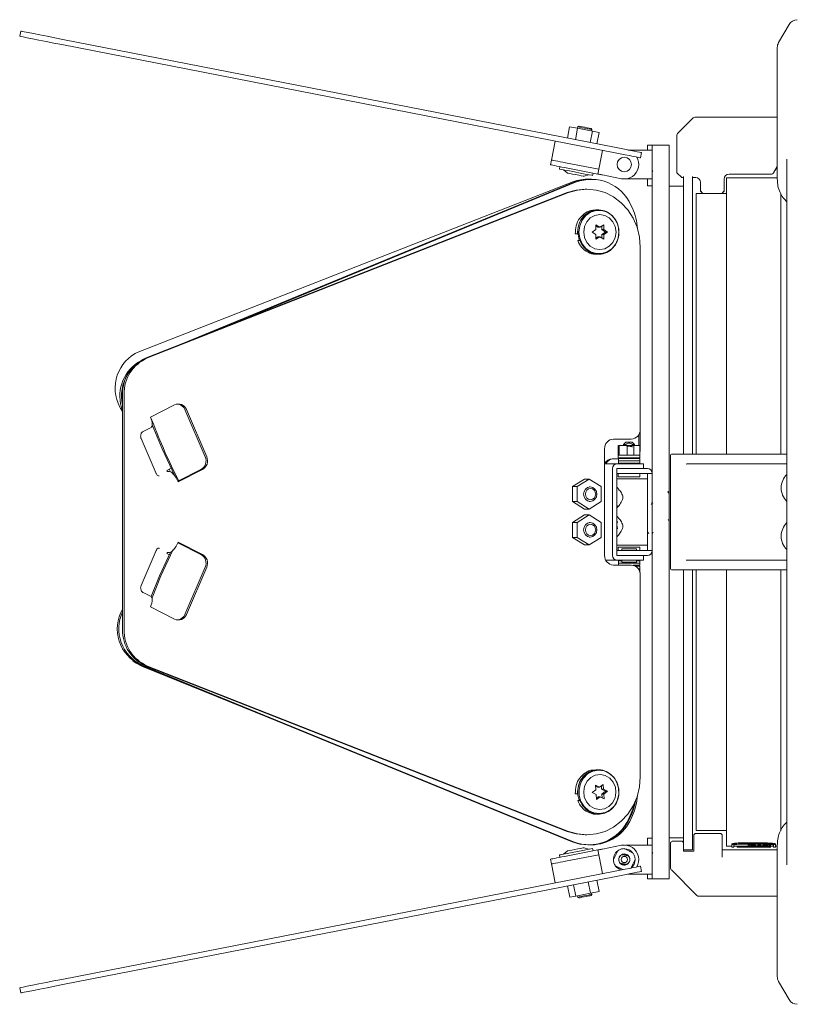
# Model space of a CAD drawing. Header units: millimetres. Extents: x 63 to 559, y 25 to 389.
# Tile 57 of 88: x 342 to 382, y 159 to 210. Entities that reach past the tile are written whole.
import ezdxf

# ---------------------------------------------------------------- set-up
doc = ezdxf.new("R2010")
doc.units = ezdxf.units.MM

msp = doc.modelspace()

# ---------------------------------------------------------------- linework, layer by layer
at = {"color": 7, "linetype": 'Continuous', "lineweight": 15}
for p, q in [((381.527, 210.202), (380.988, 209.269)), ((381.492, 210.143), (381.527, 210.202)), ((341.688, 209.591), (341.741, 209.861)), ((372.524, 203.554), (343.874, 209.163)), ((372.576, 203.824), (343.927, 209.433)), ((380.921, 209.019), (380.921, 202.17)), ((375.758, 204.561), (376.56, 205.363)), ((376.648, 205.399), (380.921, 205.399)), ((370.05, 204.319), (370.166, 204.908)), ((370.578, 204.827), (370.166, 204.908)), ((370.463, 204.238), (370.578, 204.827)), ((370.576, 204.904), (370.562, 204.83)), ((370.635, 204.943), (370.576, 204.904)), ((371.343, 204.677), (370.578, 204.827)), ((371.227, 204.088), (371.343, 204.677)), ((371.312, 204.76), (371.273, 204.818)), ((371.298, 204.686), (371.312, 204.76)), ((371.694, 204.609), (371.343, 204.677)), ((371.578, 204.02), (371.694, 204.609)), ((369.412, 204.164), (369.22, 203.182)), ((375.721, 202.651), (375.721, 204.473)), ((371.625, 202.457), (371.866, 203.683)), ((373.199, 203.702), (374.196, 203.702)), ((373.828, 203.299), (373.881, 203.569)), ((374.446, 203.953), (374.196, 203.953)), ((374.196, 203.852), (374.196, 203.953)), ((374.196, 203.702), (374.196, 203.852)), ((374.196, 203.702), (374.446, 203.702)), ((374.446, 203.95), (374.446, 203.953)), ((375.321, 203.952), (374.446, 203.952)), ((374.446, 203.95), (374.446, 185.292)), ((375.321, 203.952), (375.321, 184.952)), ((369.172, 202.937), (369.22, 203.182)), ((371.673, 202.702), (369.956, 203.038)), ((369.956, 203.038), (371.673, 202.702)), ((381.421, 203.223), (381.421, 192.003)), ((369.663, 202.841), (369.639, 202.718)), ((369.853, 202.676), (370.031, 202.521)), ((371.625, 202.457), (369.908, 202.793)), ((371.356, 202.382), (371.38, 202.505)), ((374.446, 202.647), (374.482, 202.588)), ((375.321, 202.577), (375.321, 202.577)), ((375.721, 202.545), (375.721, 202.651)), ((375.957, 202.289), (375.736, 202.51)), ((380.921, 202.856), (380.722, 202.512)), ((370.324, 202.046), (347.856, 193.255)), ((370.4, 202.029), (350.079, 193.656)), ((370.478, 202.029), (351.744, 194.31)), ((370.918, 202.347), (371.142, 202.424)), ((371.183, 202.194), (371.106, 202.194)), ((371.296, 202.192), (371.218, 202.192)), ((371.871, 202.409), (372.852, 202.216)), ((373.062, 202.205), (373.121, 202.202)), ((373.121, 202.202), (374.196, 202.202)), ((374.446, 202.202), (374.196, 202.202)), ((374.196, 202.202), (374.196, 202.095)), ((374.196, 201.845), (374.196, 202.095)), ((376.071, 202.274), (375.992, 202.274)), ((376.071, 202.326), (376.071, 187.952)), ((376.521, 202.324), (376.521, 187.952)), ((376.696, 202.274), (376.521, 202.274)), ((376.946, 201.574), (376.946, 202.024)), ((378.171, 202.199), (378.171, 201.574)), ((380.921, 202.265), (378.296, 202.265)), ((378.296, 187.952), (378.296, 202.265)), ((380.614, 202.449), (378.421, 202.449)), ((348.231, 192.93), (370.037, 201.496)), ((348.308, 192.93), (370.115, 201.496)), ((371.056, 201.676), (370.978, 201.676)), ((374.196, 201.845), (374.446, 201.845)), ((376.071, 201.827), (375.321, 201.827)), ((377.068, 201.452), (376.721, 201.452)), ((376.721, 187.952), (376.721, 201.452)), ((376.977, 201.544), (376.946, 201.574)), ((378.296, 201.452), (378.049, 201.452)), ((378.171, 201.574), (378.14, 201.544)), ((381.096, 187.952), (381.096, 201.457)), ((378.046, 201.449), (377.071, 201.449)), ((371.646, 200.602), (371.517, 200.602)), ((371.682, 200.577), (371.646, 200.577)), ((373.418, 200.682), (373.343, 200.84)), ((371.531, 199.577), (371.331, 199.452)), ((371.331, 199.452), (371.531, 199.327)), ((371.73, 199.702), (371.531, 199.827)), ((371.531, 199.827), (371.531, 199.577)), ((371.633, 199.702), (371.531, 199.767)), ((371.633, 199.702), (371.73, 199.702)), ((371.93, 199.827), (371.73, 199.702)), ((371.833, 199.577), (371.833, 199.767)), ((372.032, 199.452), (371.833, 199.577)), ((371.833, 199.577), (371.93, 199.577)), ((371.833, 199.327), (372.032, 199.452)), ((371.93, 199.577), (371.93, 199.827)), ((372.129, 199.452), (371.93, 199.577)), ((371.93, 199.327), (372.129, 199.452)), ((372.032, 199.452), (372.129, 199.452)), ((370.46, 199.362), (370.577, 199.362)), ((370.577, 199.362), (370.6, 199.364)), ((370.665, 199.049), (370.584, 199.012)), ((370.584, 199.012), (370.7, 199.012)), ((370.7, 199.012), (370.721, 199.022)), ((371.531, 199.327), (371.531, 199.077)), ((371.531, 199.077), (371.73, 199.202)), ((371.531, 199.138), (371.633, 199.202)), ((371.633, 199.202), (371.73, 199.202)), ((371.73, 199.202), (371.93, 199.077)), ((371.833, 199.138), (371.833, 199.327)), ((371.833, 199.327), (371.93, 199.327)), ((371.93, 199.077), (371.93, 199.327)), ((373.821, 198.676), (373.821, 189.227)), ((371.554, 198.302), (371.679, 198.302)), ((371.67, 198.327), (371.682, 198.327)), ((381.096, 195.594), (381.096, 195.594)), ((347.015, 178.855), (347.015, 191.05)), ((347.092, 178.855), (347.092, 191.05)), ((349.707, 190.501), (348.454, 189.867)), ((351.294, 187.812), (350.242, 190.259)), ((351.372, 187.812), (350.32, 190.259)), ((348.075, 189.12), (348.493, 189.331)), ((348.583, 189.387), (348.52, 189.355)), ((348.571, 189.419), (348.543, 189.406)), ((373.821, 188.202), (373.821, 189.227)), ((348.755, 186.95), (347.976, 188.763)), ((373.36, 188.727), (372.439, 188.727)), ((373.743, 188.402), (373.743, 188.95)), ((371.978, 188.227), (371.978, 182.702)), ((372.684, 188.403), (372.684, 187.902)), ((372.739, 187.902), (372.739, 188.402)), ((372.739, 188.402), (373.15, 188.402)), ((373.085, 188.577), (372.96, 188.452)), ((372.96, 188.452), (372.96, 188.402)), ((373.069, 188.452), (372.96, 188.452)), ((373.069, 188.402), (373.069, 188.452)), ((373.407, 188.577), (373.085, 188.577)), ((373.15, 188.402), (373.15, 187.902)), ((373.532, 188.452), (373.407, 188.577)), ((373.423, 188.452), (373.423, 188.402)), ((373.532, 188.452), (373.423, 188.452)), ((373.49, 187.902), (373.49, 188.402)), ((373.49, 188.402), (373.8, 188.402)), ((373.532, 188.402), (373.532, 188.452)), ((373.534, 188.402), (373.534, 188.403)), ((373.8, 188.402), (373.8, 187.902)), ((373.809, 187.902), (373.809, 188.403)), ((372.361, 187.702), (372.696, 187.702)), ((372.684, 187.902), (372.684, 187.752)), ((373.809, 187.902), (372.684, 187.902)), ((373.809, 187.752), (372.684, 187.752)), ((372.696, 187.715), (372.696, 187.602)), ((372.696, 187.715), (373.796, 187.715)), ((372.741, 187.902), (372.739, 187.902)), ((372.96, 187.752), (372.96, 187.741)), ((373.15, 187.902), (373.146, 187.902)), ((373.493, 187.902), (373.49, 187.902)), ((373.796, 187.602), (373.796, 187.715)), ((373.8, 187.902), (373.8, 187.902)), ((373.809, 187.752), (373.809, 187.902)), ((375.396, 182.002), (375.396, 187.902)), ((375.446, 187.952), (375.468, 187.952)), ((375.468, 187.952), (376.795, 187.952)), ((376.795, 187.952), (376.848, 187.952)), ((376.848, 187.952), (381.421, 187.952)), ((349.527, 187.216), (349.303, 187.103)), ((349.437, 187.17), (349.503, 187.036)), ((372.034, 187.452), (372.615, 187.452)), ((372.385, 182.702), (372.385, 187.202)), ((372.615, 187.452), (373.537, 187.452)), ((373.398, 187.202), (372.615, 187.202)), ((372.615, 182.702), (372.615, 187.202)), ((372.696, 187.602), (372.696, 187.49)), ((373.796, 187.602), (372.696, 187.602)), ((372.696, 187.602), (373.796, 187.602)), ((372.696, 187.49), (373.796, 187.49)), ((372.871, 187.462), (372.871, 187.452)), ((373.398, 187.202), (374.196, 187.202)), ((373.537, 187.452), (373.996, 187.452)), ((373.621, 187.452), (373.621, 187.462)), ((373.796, 187.49), (373.796, 187.602)), ((373.996, 187.202), (373.996, 187.452)), ((376.795, 187.452), (376.267, 187.452)), ((376.848, 187.452), (376.795, 187.452)), ((381.421, 187.452), (376.848, 187.452)), ((349.342, 187.057), (349.429, 187.057)), ((349.882, 186.546), (351.071, 187.147)), ((349.896, 186.514), (351.149, 187.147)), ((373.246, 186.952), (372.615, 186.952)), ((372.615, 186.677), (373.246, 186.677)), ((372.684, 186.952), (372.684, 186.777)), ((373.809, 186.777), (372.684, 186.777)), ((373.246, 186.952), (374.196, 186.952)), ((373.246, 186.677), (374.196, 186.677)), ((373.809, 186.777), (373.809, 186.952)), ((374.196, 186.952), (374.446, 186.952)), ((374.196, 186.842), (374.196, 186.952)), ((374.196, 183.063), (374.196, 186.842)), ((370.319, 186.267), (370.941, 186.657)), ((370.319, 186.267), (370.551, 186.267)), ((370.319, 185.488), (370.319, 186.267)), ((370.551, 186.267), (371.174, 186.657)), ((370.551, 185.488), (370.551, 186.267)), ((370.941, 186.657), (371.174, 186.657)), ((371.174, 186.657), (371.796, 186.267)), ((371.232, 186.252), (371.174, 186.252)), ((371.796, 186.267), (371.796, 185.488)), ((375.319, 186.05), (375.312, 186.038)), ((370.319, 185.488), (370.551, 185.488)), ((370.941, 185.098), (370.319, 185.488)), ((371.174, 185.098), (370.551, 185.488)), ((371.174, 185.502), (371.232, 185.502)), ((371.796, 185.488), (371.174, 185.098)), ((374.446, 184.612), (374.446, 185.291)), ((370.319, 184.417), (370.941, 184.807)), ((370.551, 184.417), (371.174, 184.807)), ((370.941, 185.098), (371.174, 185.098)), ((370.941, 184.807), (371.174, 184.807)), ((371.174, 184.807), (371.796, 184.417)), ((375.321, 184.952), (375.321, 165.952)), ((370.319, 184.417), (370.551, 184.417)), ((370.319, 183.638), (370.319, 184.417)), ((370.551, 183.638), (370.551, 184.417)), ((371.232, 184.402), (371.174, 184.402)), ((371.796, 184.417), (371.796, 183.638)), ((374.446, 184.612), (374.446, 165.955)), ((370.319, 183.638), (370.551, 183.638)), ((370.941, 183.248), (370.319, 183.638)), ((371.174, 183.248), (370.551, 183.638)), ((371.174, 183.652), (371.232, 183.652)), ((371.796, 183.638), (371.174, 183.248)), ((374.458, 183.838), (374.497, 183.904)), ((351.071, 182.757), (349.882, 183.359)), ((351.149, 182.757), (349.896, 183.391)), ((370.941, 183.248), (371.174, 183.248)), ((372.615, 183.227), (373.246, 183.227)), ((372.684, 183.127), (372.684, 182.952)), ((372.684, 183.127), (373.809, 183.127)), ((373.246, 183.227), (374.196, 183.227)), ((373.809, 182.952), (373.809, 183.127)), ((347.976, 181.142), (348.755, 182.955)), ((349.434, 182.736), (349.303, 182.802)), ((349.342, 182.848), (349.429, 182.848)), ((372.615, 182.952), (373.246, 182.952)), ((373.398, 182.702), (372.615, 182.702)), ((372.871, 183.052), (372.871, 182.952)), ((372.871, 183.052), (372.871, 183.052)), ((373.621, 183.052), (372.871, 183.052)), ((373.246, 182.952), (374.196, 182.952)), ((373.398, 182.702), (374.196, 182.702)), ((373.621, 182.952), (373.621, 183.052)), ((373.996, 182.452), (373.996, 182.702)), ((374.196, 182.952), (374.196, 183.063)), ((374.446, 182.952), (374.196, 182.952)), ((350.242, 179.646), (351.294, 182.093)), ((350.32, 179.646), (351.372, 182.093)), ((372.615, 182.452), (372.039, 182.452)), ((372.439, 182.202), (373.36, 182.202)), ((372.615, 182.452), (373.537, 182.452)), ((372.696, 182.415), (372.696, 182.302)), ((372.871, 182.415), (372.696, 182.415)), ((372.696, 182.302), (372.696, 182.202)), ((373.036, 182.302), (372.696, 182.302)), ((372.696, 182.302), (373.796, 182.302)), ((372.871, 182.452), (372.871, 182.352)), ((372.871, 182.352), (373.621, 182.352)), ((373.036, 182.302), (373.796, 182.302)), ((373.463, 182.19), (373.796, 182.19)), ((373.996, 182.452), (373.537, 182.452)), ((373.538, 182.161), (373.792, 182.19)), ((373.561, 182.152), (373.809, 182.152)), ((373.621, 182.352), (373.621, 182.452)), ((373.796, 182.415), (373.621, 182.415)), ((373.796, 182.302), (373.796, 182.415)), ((373.796, 182.19), (373.796, 182.302)), ((373.809, 182.002), (373.809, 182.152)), ((376.267, 182.452), (376.795, 182.452)), ((376.795, 182.452), (376.848, 182.452)), ((376.848, 182.452), (381.421, 182.452)), ((373.729, 182.002), (373.809, 182.002)), ((373.753, 182.002), (373.753, 181.964)), ((373.809, 181.818), (373.809, 182.002)), ((373.821, 181.702), (373.821, 171.229)), ((375.468, 181.952), (375.446, 181.952)), ((376.795, 181.952), (375.468, 181.952)), ((376.071, 181.952), (376.071, 167.712)), ((376.521, 181.952), (376.521, 167.452)), ((376.721, 168.452), (376.721, 181.952)), ((376.848, 181.952), (376.795, 181.952)), ((381.421, 181.952), (376.848, 181.952)), ((378.296, 167.64), (378.296, 181.952)), ((381.096, 168.436), (381.096, 181.952)), ((348.493, 180.573), (348.075, 180.785)), ((348.454, 180.038), (349.707, 179.404)), ((381.421, 166.682), (381.421, 177.902)), ((370.289, 167.874), (347.943, 177.026)), ((370.366, 167.874), (348.021, 177.026)), ((370.037, 168.408), (348.231, 176.975)), ((370.115, 168.408), (348.308, 176.975)), ((357.712, 173.025), (348.042, 176.949)), ((371.646, 171.602), (371.517, 171.602)), ((371.682, 171.577), (371.646, 171.577)), ((370.46, 170.362), (370.577, 170.362)), ((370.577, 170.362), (370.6, 170.364)), ((371.523, 170.561), (371.332, 170.42)), ((371.332, 170.42), (371.54, 170.312)), ((371.713, 170.702), (371.506, 170.81)), ((371.506, 170.81), (371.523, 170.561)), ((371.616, 170.702), (371.509, 170.758)), ((371.616, 170.702), (371.713, 170.702)), ((371.904, 170.842), (371.713, 170.702)), ((371.824, 170.593), (371.811, 170.774)), ((372.031, 170.485), (371.824, 170.593)), ((371.824, 170.593), (371.921, 170.593)), ((371.841, 170.344), (372.031, 170.485)), ((371.854, 170.147), (371.841, 170.344)), ((371.841, 170.344), (371.938, 170.344)), ((371.921, 170.593), (371.904, 170.842)), ((372.128, 170.485), (371.921, 170.593)), ((371.938, 170.344), (372.128, 170.485)), ((371.955, 170.095), (371.938, 170.344)), ((372.031, 170.485), (372.128, 170.485)), ((370.665, 170.049), (370.584, 170.012)), ((370.584, 170.012), (370.7, 170.012)), ((370.7, 170.012), (370.721, 170.022)), ((371.54, 170.312), (371.557, 170.062)), ((371.552, 170.131), (371.65, 170.203)), ((371.557, 170.062), (371.747, 170.203)), ((371.65, 170.203), (371.747, 170.203)), ((371.747, 170.203), (371.955, 170.095)), ((371.586, 169.329), (371.633, 169.327)), ((371.67, 169.327), (371.682, 169.327)), ((371.554, 169.302), (371.679, 169.302)), ((373.304, 169.227), (373.229, 169.069)), ((373.346, 169.233), (373.272, 169.076)), ((373.424, 169.233), (373.349, 169.076)), ((376.671, 168.302), (377.996, 168.302)), ((376.721, 168.452), (378.296, 168.452)), ((377.996, 168.302), (378.071, 168.227)), ((370.978, 168.229), (371.056, 168.229)), ((374.446, 168.06), (374.196, 168.06)), ((374.196, 167.81), (374.196, 168.06)), ((374.196, 167.702), (374.196, 167.81)), ((375.321, 168.077), (376.071, 168.077)), ((375.396, 167.777), (375.396, 167.827)), ((375.471, 167.902), (375.996, 167.902)), ((376.596, 168.177), (376.596, 168.227)), ((376.596, 167.377), (376.596, 168.177)), ((378.071, 168.227), (378.071, 168.177)), ((378.071, 168.177), (378.071, 167.077)), ((380.409, 167.809), (378.984, 167.809)), ((370.031, 167.384), (369.853, 167.229)), ((369.908, 167.112), (371.625, 167.448)), ((371.142, 167.481), (370.918, 167.558)), ((371.102, 167.712), (371.18, 167.712)), ((371.219, 167.712), (371.297, 167.712)), ((371.38, 167.4), (371.356, 167.523)), ((371.866, 166.222), (371.625, 167.448)), ((371.871, 167.496), (372.852, 167.689)), ((372.665, 167.407), (372.434, 166.947)), ((373.451, 167.284), (372.99, 167.515)), ((373.121, 167.702), (373.062, 167.7)), ((373.121, 167.702), (374.196, 167.702)), ((374.196, 167.702), (374.446, 167.702)), ((374.476, 167.317), (374.446, 167.266)), ((375.321, 167.327), (375.321, 167.327)), ((375.396, 166.504), (375.396, 167.777)), ((376.071, 167.712), (376.071, 167.377)), ((376.071, 167.452), (376.521, 167.452)), ((376.071, 167.377), (376.596, 167.377)), ((378.071, 167.452), (380.921, 167.452)), ((378.296, 167.64), (378.559, 167.64)), ((378.559, 167.704), (378.559, 167.754)), ((378.559, 167.704), (378.559, 167.59)), ((378.559, 167.59), (378.671, 167.59)), ((378.671, 167.704), (378.671, 167.59)), ((378.671, 167.64), (379.398, 167.64)), ((378.847, 167.64), (378.847, 167.595)), ((379.408, 167.593), (378.956, 167.593)), ((380.409, 167.758), (378.984, 167.758)), ((380.409, 167.743), (378.984, 167.743)), ((379.403, 167.646), (379.398, 167.645)), ((379.398, 167.645), (379.398, 167.595)), ((379.403, 167.743), (379.403, 167.705)), ((379.403, 167.677), (379.403, 167.627)), ((379.542, 167.59), (379.566, 167.59)), ((379.566, 167.59), (380.376, 167.59)), ((379.867, 167.605), (379.867, 167.59)), ((379.983, 167.727), (379.983, 167.677)), ((380.036, 167.642), (380.036, 167.607)), ((380.172, 167.632), (380.172, 167.609)), ((380.194, 167.631), (380.194, 167.612)), ((380.376, 167.59), (380.413, 167.59)), ((380.522, 167.683), (380.522, 167.633)), ((380.559, 167.561), (380.559, 167.625)), ((380.56, 167.625), (380.56, 167.612)), ((380.563, 167.706), (380.563, 167.737)), ((380.563, 167.677), (380.563, 167.627)), ((380.563, 167.64), (380.721, 167.64)), ((380.721, 167.704), (380.721, 167.59)), ((380.721, 167.59), (380.834, 167.59)), ((380.834, 167.754), (380.834, 167.704)), ((380.834, 167.704), (380.834, 167.59)), ((380.834, 167.64), (380.921, 167.64)), ((380.921, 160.885), (380.921, 167.734)), ((369.22, 166.723), (369.172, 166.968)), ((369.639, 167.187), (369.663, 167.064)), ((369.956, 166.867), (371.673, 167.203)), ((371.673, 167.203), (369.956, 166.867)), ((373.333, 166.509), (373.559, 166.958)), ((343.874, 160.742), (372.524, 166.35)), ((369.412, 165.741), (369.22, 166.723)), ((372.541, 166.621), (372.924, 166.429)), ((373.828, 166.606), (373.881, 166.336)), ((376.76, 165.089), (375.433, 166.416)), ((343.927, 160.472), (372.576, 166.081)), ((371.134, 165.798), (371.25, 165.209)), ((371.576, 165.885), (371.691, 165.296)), ((373.199, 166.202), (374.196, 166.202)), ((374.446, 166.202), (374.196, 166.202)), ((374.196, 166.053), (374.196, 166.202)), ((374.196, 165.952), (374.196, 166.053)), ((374.196, 165.952), (374.446, 165.952)), ((374.446, 165.952), (374.446, 165.955)), ((374.446, 165.952), (375.321, 165.952)), ((370.053, 165.587), (370.168, 164.998)), ((370.373, 165.649), (370.488, 165.06)), ((371.25, 165.209), (371.691, 165.296)), ((370.168, 164.998), (370.488, 165.06)), ((370.488, 165.06), (371.25, 165.209)), ((370.562, 165.075), (370.576, 165.001)), ((370.576, 165.001), (370.635, 164.962)), ((371.273, 165.087), (371.312, 165.145)), ((371.312, 165.145), (371.298, 165.219)), ((380.921, 165.052), (376.848, 165.052)), ((341.688, 160.314), (341.741, 160.044)), ((381.527, 159.702), (380.988, 160.635)), ((381.492, 159.762), (381.527, 159.702))]:
    msp.add_line(p, q, dxfattribs=at)
at = {"color": 7, "linetype": 'Continuous', "lineweight": 15, "flags": 128}
for points in [[(343.927, 209.433), (343.515, 209.514), (343.11, 209.593), (342.732, 209.667), (342.397, 209.732), (342.12, 209.787), (341.913, 209.827), (341.785, 209.852), (341.741, 209.861)], [(343.874, 209.163), (343.462, 209.244), (343.058, 209.323), (342.68, 209.397), (342.345, 209.463), (342.067, 209.517), (341.86, 209.557), (341.732, 209.583), (341.688, 209.591)], [(371.312, 204.76), (371.284, 204.765), (371.204, 204.781), (371.085, 204.804), (370.944, 204.832), (370.803, 204.859), (370.684, 204.883), (370.604, 204.898), (370.576, 204.904), (370.576, 204.904)], [(370.635, 204.943), (370.659, 204.939), (370.728, 204.925), (370.832, 204.905), (370.954, 204.881), (371.076, 204.857), (371.179, 204.837), (371.248, 204.823), (371.273, 204.818)], [(373.828, 203.299), (373.804, 203.304), (373.732, 203.318), (373.614, 203.341), (373.455, 203.372), (373.259, 203.41), (373.034, 203.455), (372.786, 203.503), (372.524, 203.554)], [(373.881, 203.569), (373.857, 203.574), (373.785, 203.588), (373.667, 203.611), (373.508, 203.642), (373.312, 203.68), (373.086, 203.725), (372.839, 203.773), (372.576, 203.824)], [(369.22, 203.182), (369.234, 203.179), (369.276, 203.171), (369.344, 203.158), (369.436, 203.14), (369.547, 203.118), (369.674, 203.093), (369.812, 203.066), (369.956, 203.038)], [(369.22, 203.182), (369.234, 203.179), (369.276, 203.171), (369.344, 203.158), (369.436, 203.14), (369.547, 203.118), (369.674, 203.093), (369.812, 203.066), (369.956, 203.038)], [(369.908, 202.793), (369.764, 202.821), (369.626, 202.848), (369.499, 202.873), (369.388, 202.895), (369.296, 202.913), (369.228, 202.926), (369.186, 202.934), (369.172, 202.937)], [(369.639, 202.718), (369.65, 202.716), (369.742, 202.698), (369.916, 202.664), (370.152, 202.618), (370.426, 202.564), (370.708, 202.509), (370.967, 202.458), (371.175, 202.417), (371.309, 202.391), (371.356, 202.382), (371.356, 202.382)], [(370.892, 202.345), (370.86, 202.352), (370.769, 202.369), (370.634, 202.396), (370.473, 202.427), (370.313, 202.459), (370.177, 202.485), (370.086, 202.503), (370.054, 202.509), (370.054, 202.509)], [(370.4, 202.029), (370.804, 202.152), (371.218, 202.192)], [(371.183, 202.194), (371.225, 202.194), (371.277, 202.192)], [(371.871, 202.409), (371.823, 202.418), (371.777, 202.427), (371.734, 202.435), (371.697, 202.443), (371.667, 202.449), (371.644, 202.453), (371.63, 202.456), (371.625, 202.457)], [(370.037, 201.496), (370.502, 201.631), (370.978, 201.676)], [(370.115, 201.496), (370.58, 201.631), (371.06, 201.676), (371.539, 201.629), (372.004, 201.494), (372.441, 201.272), (372.835, 200.972), (373.175, 200.603), (373.451, 200.174), (373.655, 199.701), (373.779, 199.196), (373.821, 198.676)], [(377.071, 201.449), (377.069, 201.452), (377.062, 201.458), (377.052, 201.469), (377.037, 201.483), (377.019, 201.501), (376.999, 201.521), (376.977, 201.544)], [(378.14, 201.544), (378.118, 201.521), (378.098, 201.501), (378.08, 201.483), (378.066, 201.469), (378.055, 201.458), (378.048, 201.452), (378.046, 201.449)], [(372.719, 199.452), (372.677, 199.136), (372.554, 198.844), (372.361, 198.602), (372.112, 198.429), (371.829, 198.339), (371.534, 198.339), (371.251, 198.429), (371.003, 198.602), (370.809, 198.844), (370.687, 199.136), (370.645, 199.452), (370.687, 199.769), (370.809, 200.061), (371.003, 200.303), (371.251, 200.476), (371.534, 200.566), (371.829, 200.566), (372.112, 200.476), (372.361, 200.303), (372.554, 200.061), (372.677, 199.769), (372.719, 199.452)], [(372.568, 199.452), (372.527, 199.733), (372.408, 199.986), (372.222, 200.187), (371.989, 200.317), (371.73, 200.361), (371.471, 200.317), (371.238, 200.187), (371.053, 199.986), (370.934, 199.733), (370.893, 199.452), (370.934, 199.172), (371.053, 198.918), (371.238, 198.717), (371.471, 198.588), (371.73, 198.544), (371.989, 198.588), (372.222, 198.717), (372.408, 198.918), (372.527, 199.172), (372.568, 199.452)], [(370.596, 199.452), (370.638, 199.136), (370.678, 199.015)], [(346.955, 190.24), (347.005, 190.163), (347.015, 190.151)], [(348.551, 189.47), (349.064, 188.219), (349.725, 186.818)], [(373.809, 188.087), (373.812, 188.105), (373.821, 188.202)], [(373.532, 187.739), (373.537, 187.741), (373.561, 187.752)], [(371.978, 187.445), (371.989, 187.448), (372.034, 187.452)], [(371.577, 185.877), (371.551, 185.734), (371.476, 185.612), (371.364, 185.531), (371.232, 185.502), (371.099, 185.531), (370.987, 185.612), (370.912, 185.734), (370.886, 185.877), (370.912, 186.021), (370.987, 186.143), (371.099, 186.224), (371.232, 186.252), (371.364, 186.224), (371.476, 186.143), (371.551, 186.021), (371.577, 185.877)], [(371.517, 185.877), (371.497, 185.988), (371.439, 186.081), (371.353, 186.144), (371.251, 186.166), (371.149, 186.144), (371.063, 186.081), (371.006, 185.988), (370.985, 185.877), (371.006, 185.767), (371.063, 185.674), (371.149, 185.611), (371.251, 185.589), (371.353, 185.611), (371.439, 185.674), (371.497, 185.767), (371.517, 185.877)], [(371.577, 184.027), (371.551, 183.884), (371.476, 183.762), (371.364, 183.681), (371.232, 183.652), (371.099, 183.681), (370.987, 183.762), (370.912, 183.884), (370.886, 184.027), (370.912, 184.171), (370.987, 184.293), (371.099, 184.374), (371.232, 184.402), (371.364, 184.374), (371.476, 184.293), (371.551, 184.171), (371.577, 184.027)], [(371.517, 184.027), (371.497, 184.138), (371.439, 184.231), (371.353, 184.294), (371.251, 184.316), (371.149, 184.294), (371.063, 184.231), (371.006, 184.138), (370.985, 184.027), (371.006, 183.917), (371.063, 183.824), (371.149, 183.761), (371.251, 183.739), (371.353, 183.761), (371.439, 183.824), (371.497, 183.917), (371.517, 184.027)], [(348.489, 180.575), (348.927, 181.638), (349.499, 182.867)], [(348.541, 180.508), (349.005, 181.638), (349.626, 182.967)], [(348.873, 183.077), (348.882, 183.075), (348.924, 183.059)], [(347.548, 177.25), (347.684, 177.144), (348.042, 176.949)], [(371.098, 171.382), (371.363, 171.523), (371.654, 171.577), (371.947, 171.54), (372.219, 171.415), (372.447, 171.211), (372.613, 170.947), (372.704, 170.642), (372.712, 170.322), (372.636, 170.012), (372.483, 169.739), (372.265, 169.523), (372, 169.382), (371.709, 169.328), (371.416, 169.365), (371.144, 169.49), (370.916, 169.694), (370.75, 169.958), (370.66, 170.263), (370.652, 170.583), (370.727, 170.893), (370.88, 171.166), (371.098, 171.382)], [(371.259, 171.203), (371.068, 171.009), (370.942, 170.76), (370.893, 170.48), (370.926, 170.198), (371.038, 169.941), (371.218, 169.734), (371.447, 169.597), (371.705, 169.544), (371.964, 169.58), (372.201, 169.701), (372.392, 169.896), (372.518, 170.145), (372.567, 170.425), (372.534, 170.707), (372.422, 170.964), (372.243, 171.171), (372.013, 171.307), (371.756, 171.361), (371.496, 171.325), (371.259, 171.203)], [(373.821, 171.229), (373.779, 170.709), (373.655, 170.204), (373.451, 169.73), (373.175, 169.302), (372.835, 168.933), (372.441, 168.633), (372.004, 168.411), (371.539, 168.275), (371.06, 168.229), (370.58, 168.274), (370.115, 168.408)], [(373.304, 169.227), (373.432, 169.552), (373.506, 169.839)], [(370.978, 168.229), (370.502, 168.274), (370.037, 168.408)], [(376.596, 168.227), (376.617, 168.249), (376.636, 168.267), (376.651, 168.282), (376.662, 168.293), (376.669, 168.3), (376.671, 168.302)], [(371.102, 167.712), (370.692, 167.752), (370.289, 167.874)], [(375.996, 167.902), (375.999, 167.9), (376.005, 167.893), (376.017, 167.882), (376.032, 167.867), (376.05, 167.849), (376.071, 167.827)], [(371.257, 167.504), (371.086, 167.47), (370.851, 167.424), (370.577, 167.371), (370.295, 167.315), (370.035, 167.264), (369.825, 167.223), (369.688, 167.196), (369.639, 167.187), (369.639, 167.187)], [(370.054, 167.396), (370.073, 167.399), (370.151, 167.414), (370.278, 167.439), (370.435, 167.47), (370.597, 167.502), (370.741, 167.53), (370.844, 167.55)], [(370.844, 167.55), (370.89, 167.559), (370.892, 167.56)], [(371.356, 167.523), (371.346, 167.521), (371.257, 167.504)], [(371.625, 167.448), (371.63, 167.449), (371.644, 167.452), (371.667, 167.456), (371.697, 167.462), (371.734, 167.47), (371.777, 167.478), (371.823, 167.487), (371.871, 167.496)], [(369.172, 166.968), (369.186, 166.971), (369.228, 166.979), (369.296, 166.992), (369.388, 167.01), (369.499, 167.032), (369.626, 167.057), (369.764, 167.084), (369.908, 167.112)], [(369.956, 166.867), (369.812, 166.839), (369.674, 166.812), (369.547, 166.787), (369.436, 166.765), (369.344, 166.747), (369.276, 166.734), (369.234, 166.725), (369.22, 166.723)], [(369.956, 166.867), (369.812, 166.839), (369.674, 166.812), (369.547, 166.787), (369.436, 166.765), (369.344, 166.747), (369.276, 166.734), (369.234, 166.725), (369.22, 166.723)], [(372.524, 166.35), (372.786, 166.402), (373.034, 166.45), (373.259, 166.494), (373.455, 166.533), (373.614, 166.564), (373.732, 166.587), (373.804, 166.601), (373.828, 166.606)], [(372.576, 166.081), (372.839, 166.132), (373.086, 166.18), (373.312, 166.225), (373.508, 166.263), (373.667, 166.294), (373.785, 166.317), (373.857, 166.331), (373.881, 166.336)], [(370.576, 165.001), (370.592, 165.004), (370.661, 165.018), (370.772, 165.04), (370.91, 165.067), (371.053, 165.094), (371.179, 165.119), (371.269, 165.137)], [(371.236, 165.079), (371.157, 165.064), (371.048, 165.043), (370.924, 165.018), (370.805, 164.995), (370.708, 164.976), (370.649, 164.964), (370.635, 164.962)], [(371.273, 165.087), (371.271, 165.086), (371.236, 165.079)], [(371.269, 165.137), (371.31, 165.145), (371.312, 165.145)], [(341.688, 160.314), (341.732, 160.322), (341.86, 160.348), (342.067, 160.388), (342.345, 160.442), (342.68, 160.508), (343.058, 160.582), (343.462, 160.661), (343.874, 160.742)], [(341.741, 160.044), (341.785, 160.053), (341.913, 160.078), (342.12, 160.118), (342.397, 160.173), (342.732, 160.238), (343.11, 160.312), (343.515, 160.391), (343.927, 160.472)]]:
    msp.add_lwpolyline(points, dxfattribs=at)
at = {"color": 7, "linetype": 'Continuous', "lineweight": 15}
for centre, radius in [((372.996, 202.952), 0.375), ((372.996, 166.952), 0.161)]:
    msp.add_circle(centre, radius, dxfattribs=at)
for centre, radius, start, end in [((381.96, 209.952), 0.5, 90.4642, 150), ((381.421, 209.019), 0.5, 150, 180), ((376.648, 205.274), 0.125, 90, 135), ((375.846, 204.473), 0.125, 135, 180), ((372.996, 202.952), 0.75, 348.9234, 30.7338), ((370.064, 202.558), 0.05, 228.9234, 258.9234), ((372.996, 202.952), 0.75, 258.9234, 348.9234), ((375.771, 202.545), 0.05, 180, 225), ((380.614, 202.574), 0.125, 270, 330), ((381.119, 202.449), 0.375, 121.8939, 150), ((371.106, 200.057), 2.137, 87.4617, 111.465), ((371.293, 199.948), 2.235, 23.5069, 111.4015), ((370.902, 202.394), 0.05, 258.9234, 288.9234), ((375.992, 202.324), 0.05, 225, 270), ((376.696, 202.024), 0.25, 0, 90), ((378.421, 202.199), 0.25, 90, 180), ((371.675, 199.499), 1.08, 92.2179, 182.4496), ((371.002, 199.539), 2.673, 2.2635, 25.3316), ((371.637, 199.309), 0.981, 232.9017, 269.7915), ((348.689, 191.37), 2.061, 113.8429, 208.4199), ((349.012, 191.092), 1.997, 113.0209, 181.212), ((349.089, 191.092), 1.997, 113.021, 181.2118), ((348.956, 190.961), 2.079, 123.4313, 200.9622), ((349.094, 190.96), 2.135, 147.8066, 193.0406), ((386.066, 210.806), 44.189, 207.519, 207.7374), ((349.903, 190.098), 0.447, 21.0453, 115.8567), ((349.813, 190.086), 0.462, 21.9412, 83.7859), ((347.554, 189.438), 0.997, 1.3501, 25.4629), ((348.32, 189.581), 0.25, 20.2228, 44.9277), ((348.405, 189.449), 0.147, 306.6658, 4.8938), ((374.795, 199.465), 28.011, 200.4752, 207.4113), ((373.34, 189.209), 0.482, 272.4285, 2.2391), ((372.459, 188.246), 0.482, 92.4293, 182.2383), ((350.821, 187.601), 0.518, 298.8504, 24.0603), ((350.899, 187.601), 0.518, 298.8496, 24.0605), ((372.371, 187.243), 0.459, 91.2851, 148.9543), ((372.448, 187.244), 0.458, 91.1374, 152.9897), ((375.446, 187.902), 0.05, 90, 180), ((372.626, 187.212), 0.241, 92.43, 182.2377), ((373.246, 190.344), 2.907, 259.0931, 264.1752), ((373.246, 190.344), 2.907, 275.8248, 280.9069), ((374.196, 186.952), 0.25, 0, 90), ((349.372, 187.122), 0.0715, 195.9325, 245.3163), ((349.359, 186.713), 0.351, 35.8475, 78.5103), ((348.508, 185.932), 1.505, 22.7272, 40.9715), ((382.096, 186.202), 0.975, 134.0964, 225.8079), ((382.096, 183.702), 0.975, 134.0964, 225.8079), ((348.508, 183.973), 1.505, 319.0285, 337.2728), ((349.372, 182.783), 0.0715, 114.6837, 164.0675), ((349.359, 183.192), 0.351, 281.4897, 324.1525), ((350.821, 182.304), 0.518, 335.9397, 61.1496), ((350.899, 182.304), 0.518, 335.9395, 61.1504), ((372.459, 182.684), 0.482, 177.7617, 267.5707), ((372.626, 182.693), 0.241, 177.7623, 267.57), ((374.196, 182.952), 0.25, 270, 0), ((373.246, 179.561), 2.907, 97.4124, 100.9069), ((373.34, 181.721), 0.482, 357.761, 87.5714), ((373.246, 179.561), 2.907, 79.0931, 82.5876), ((375.446, 182.002), 0.05, 180, 270), ((348.405, 180.456), 0.147, 355.1062, 53.3342), ((347.554, 180.467), 0.997, 334.5371, 358.6499), ((348.806, 178.901), 2.064, 150.8411, 245.2998), ((348.881, 178.899), 2.061, 154.9165, 245.3261), ((349.903, 179.807), 0.447, 244.1433, 338.9547), ((349.813, 179.819), 0.462, 276.2141, 338.0588), ((349.012, 178.813), 1.997, 178.788, 246.9791), ((349.089, 178.813), 1.997, 178.7882, 246.979), ((371.695, 170.466), 1.113, 93.2062, 203.5622), ((370.939, 170.361), 2.658, 334.8913, 351.7404), ((371.003, 170.366), 2.673, 334.933, 357.7739), ((371.177, 169.957), 2.236, 248.7276, 336.6051), ((371.175, 170.006), 2.294, 271.1202, 336.0757), ((371.268, 169.982), 2.271, 270.7371, 336.4588), ((370.064, 167.346), 0.05, 101.0766, 131.0766), ((370.902, 167.51), 0.05, 71.0766, 101.0766), ((372.996, 166.95), 0.563, 127.0515, 188.704), ((372.996, 166.952), 0.75, 11.0766, 101.0766), ((372.996, 166.95), 0.562, 36.5926, 90.0643), ((372.996, 166.952), 0.286, 120.5581, 224.1895), ((372.996, 166.952), 0.286, 300.5581, 44.1895), ((372.996, 166.95), 0.562, 308.8645, 0.7753), ((372.996, 166.952), 0.75, 329.2663, 11.0766), ((372.996, 166.95), 0.563, 214.3051, 253.2886), ((372.996, 166.95), 0.5, 237.7557, 248.9012), ((375.521, 166.504), 0.125, 180, 225), ((376.848, 165.177), 0.125, 225, 270), ((381.421, 160.885), 0.5, 180, 210), ((381.96, 159.952), 0.5, 210, 269.5358)]:
    msp.add_arc(centre, radius, start, end, dxfattribs=at)
for centre, major_axis, ratio, start_param, end_param in [((376.267, 187.402), (0.1, 0), 0.5, 1.570796, 2.331374), ((376.267, 182.502), (0.1, 0), 0.5, 3.951812, 4.712389), ((381.822, 184.952), (17.942, 3.541), 0.947357, 4.396848, 4.41685), ((377.792, 184.952), (17.819, -3.677), 0.949419, 4.996811, 5.000769), ((377.792, 184.952), (17.87, -3.687), 0.949419, 4.996548, 5.016559), ((382.178, 184.952), (17.937, 3.551), 0.947507, 4.385884, 4.406394), ((378.148, 184.952), (17.877, -3.673), 0.949231, 4.985619, 5.005907), ((382.178, 184.952), (17.885, 3.541), 0.947507, 4.397402, 4.406044), ((377.792, 184.952), (17.82, -3.674), 0.949386, 5.026614, 5.035256), ((377.792, 184.952), (17.872, -3.685), 0.949386, 5.026264, 5.046761), ((381.822, 184.952), (17.943, 3.539), 0.947329, 4.426792, 4.4472), ((380.026, 184.952), (-0.003, 17.362), 0.008846, 3.144967, 3.186175), ((378.149, 184.952), (17.877, -3.674), 0.949246, 5.015815, 5.035883), ((382.178, 184.952), (17.938, 3.549), 0.947485, 4.416323, 4.436172), ((382.178, 184.952), (17.886, 3.539), 0.947485, 4.432069, 4.435909)]:
    msp.add_ellipse(centre, major_axis=major_axis, ratio=ratio, start_param=start_param, end_param=end_param, dxfattribs=at)
for points, knots in [([(380.926, 202.156), (380.931, 202.052), (380.941, 201.827), (381.048, 201.509), (381.207, 201.224), (381.352, 201.082), (381.42, 201.016)], [0, 0, 0, 0, 0.2428286, 0.5266858, 0.7780457, 1, 1, 1, 1]), ([(376.996, 201.574), (376.996, 201.574), (376.989, 201.564), (376.983, 201.553), (376.977, 201.544)], [0, 0, 0, 0, 0.030628, 1, 1, 1, 1]), ([(378.14, 201.544), (378.134, 201.553), (378.128, 201.564), (378.121, 201.574), (378.121, 201.574)], [0, 0, 0, 0, 0.969372, 1, 1, 1, 1]), ([(371.529, 200.583), (371.473, 200.587), (371.284, 200.604), (370.976, 200.461), (370.672, 200.182), (370.475, 199.793), (370.465, 199.504), (370.46, 199.362)], [0, 0, 0, 0, 0.09535, 0.323537, 0.545332, 0.775311, 1, 1, 1, 1]), ([(370.7, 199.012), (370.763, 198.887), (370.889, 198.633), (371.221, 198.384), (371.607, 198.278), (372.004, 198.333), (372.353, 198.543), (372.609, 198.878), (372.734, 199.291), (372.711, 199.728), (372.543, 200.126), (372.253, 200.431), (371.88, 200.602), (371.475, 200.615), (371.093, 200.467), (370.788, 200.18), (370.591, 199.794), (370.581, 199.505), (370.577, 199.362)], [0, 0, 0, 0, 0.062093, 0.125647, 0.18694, 0.25, 0.31306, 0.374353, 0.437907, 0.5, 0.562093, 0.625647, 0.68694, 0.75, 0.81306, 0.874353, 0.937907, 1, 1, 1, 1]), ([(370.584, 199.012), (370.646, 198.886), (370.772, 198.631), (371.104, 198.394), (371.384, 198.286), (371.531, 198.31), (371.553, 198.314)], [0, 0, 0, 0, 0.3148109, 0.6370317, 0.9477885, 1, 1, 1, 1]), ([(381.421, 177.902), (381.421, 178.536), (381.421, 179.812), (381.421, 181.799), (381.421, 183.808), (381.421, 185.646), (381.421, 187.298), (381.421, 188.821), (381.421, 190.4), (381.421, 191.464), (381.421, 192.003)], [0, 0, 0, 0, 0.138607, 0.27859, 0.421555, 0.560371, 0.662894, 0.767758, 0.882299, 1, 1, 1, 1]), ([(347.976, 188.763), (347.971, 188.776), (347.957, 188.813), (347.948, 188.883), (347.958, 188.963), (347.985, 189.033), (348.028, 189.091), (348.058, 189.11), (348.075, 189.12)], [0, 0, 0, 0, 0.098738, 0.264694, 0.427273, 0.592284, 0.771731, 1, 1, 1, 1]), ([(372.739, 188.402), (372.716, 188.402), (372.683, 188.402), (372.689, 188.402), (372.69, 188.402)], [0, 0, 0, 0, 0.691441, 1, 1, 1, 1]), ([(373, 188.402), (373.016, 188.399), (373.047, 188.393), (373.108, 188.384), (373.172, 188.375), (373.237, 188.365), (373.298, 188.356), (373.35, 188.346), (373.393, 188.337), (373.411, 188.331), (373.42, 188.327)], [0, 0, 0, 0, 0.140714, 0.276922, 0.408641, 0.535863, 0.6586, 0.776864, 0.890658, 1, 1, 1, 1]), ([(373.069, 188.452), (373.103, 188.472), (373.158, 188.503), (373.249, 188.518), (373.337, 188.502), (373.392, 188.47), (373.423, 188.452)], [0, 0, 0, 0, 0.30588, 0.500014, 0.716315, 1, 1, 1, 1]), ([(373.49, 188.402), (373.435, 188.402), (373.326, 188.402), (373.209, 188.402), (373.15, 188.402)], [0, 0, 0, 0, 0.4999932, 1, 1, 1, 1]), ([(372.69, 187.902), (372.689, 187.902), (372.683, 187.902), (372.716, 187.902), (372.739, 187.902)], [0, 0, 0, 0, 0.308559, 1, 1, 1, 1]), ([(372.957, 187.742), (372.885, 187.741), (372.799, 187.739), (372.718, 187.717), (372.705, 187.714)], [0, 0, 0, 0, 0.845768, 1, 1, 1, 1]), ([(373.15, 187.902), (373.209, 187.902), (373.326, 187.902), (373.435, 187.902), (373.49, 187.902)], [0, 0, 0, 0, 0.5000068, 1, 1, 1, 1]), ([(373.791, 187.711), (373.769, 187.717), (373.686, 187.74), (373.601, 187.742), (373.538, 187.743)], [0, 0, 0, 0, 0.272985, 1, 1, 1, 1]), ([(348.914, 186.829), (348.901, 186.827), (348.871, 186.824), (348.821, 186.854), (348.776, 186.906), (348.76, 186.941), (348.755, 186.95)], [0, 0, 0, 0, 0.266058, 0.646416, 0.9012, 1, 1, 1, 1]), ([(372.613, 186.244), (372.642, 186.209), (372.713, 186.127), (372.826, 185.978), (372.9, 185.831), (372.926, 185.714), (372.907, 185.587), (372.824, 185.423), (372.707, 185.271), (372.64, 185.193), (372.617, 185.166)], [0, 0, 0, 0, 0.13551, 0.323553, 0.417221, 0.494764, 0.572665, 0.68444, 0.891738, 1, 1, 1, 1]), ([(375.284, 185.933), (375.27, 185.955), (375.256, 185.979), (375.242, 186.002), (375.242, 186.003)], [0, 0, 0, 0, 0.96087, 1, 1, 1, 1]), ([(375.312, 186.038), (375.304, 186.025), (375.289, 186), (375.274, 185.975), (375.266, 185.962)], [0, 0, 0, 0, 0.505773, 1, 1, 1, 1]), ([(372.621, 185.275), (372.621, 185.275), (372.623, 185.269), (372.635, 185.262), (372.647, 185.257), (372.652, 185.255), (372.652, 185.255)], [0, 0, 0, 0, 0.031074, 0.633873, 0.982863, 1, 1, 1, 1]), ([(374.39, 185.337), (374.404, 185.36), (374.425, 185.395), (374.446, 185.43), (374.454, 185.443)], [0, 0, 0, 0, 0.640633, 1, 1, 1, 1]), ([(374.436, 185.471), (374.45, 185.449), (374.464, 185.426), (374.478, 185.403), (374.478, 185.402)], [0, 0, 0, 0, 0.960884, 1, 1, 1, 1]), ([(372.613, 184.744), (372.642, 184.709), (372.713, 184.627), (372.826, 184.478), (372.9, 184.331), (372.926, 184.214), (372.907, 184.087), (372.824, 183.923), (372.706, 183.769), (372.637, 183.689), (372.613, 183.661)], [0, 0, 0, 0, 0.134606, 0.321395, 0.414438, 0.491463, 0.568844, 0.679873, 0.885788, 1, 1, 1, 1]), ([(372.638, 184.151), (372.637, 184.151), (372.628, 184.149), (372.62, 184.144), (372.613, 184.14)], [0, 0, 0, 0, 0.13917, 1, 1, 1, 1]), ([(372.652, 184.458), (372.643, 184.434), (372.621, 184.372), (372.612, 184.253), (372.623, 184.147), (372.647, 184.087), (372.652, 184.075)], [0, 0, 0, 0, 0.1936379, 0.500234, 0.8971828, 1, 1, 1, 1]), ([(375.323, 184.478), (375.319, 184.485), (375.301, 184.514), (375.284, 184.544), (375.27, 184.567)], [0, 0, 0, 0, 0.226157, 1, 1, 1, 1]), ([(374.196, 183.943), (374.203, 183.93), (374.225, 183.896), (374.245, 183.86), (374.259, 183.838)], [0, 0, 0, 0, 0.356193, 1, 1, 1, 1]), ([(348.755, 182.955), (348.762, 182.967), (348.779, 183.003), (348.819, 183.048), (348.869, 183.078), (348.898, 183.079), (348.914, 183.08)], [0, 0, 0, 0, 0.129274, 0.370097, 0.663768, 1, 1, 1, 1]), ([(373.802, 182.002), (373.804, 182.002), (373.809, 182.002), (373.776, 182.002), (373.753, 182.002)], [0, 0, 0, 0, 0.30856, 1, 1, 1, 1]), ([(348.075, 180.785), (348.067, 180.789), (348.044, 180.802), (348.005, 180.841), (347.969, 180.908), (347.95, 180.984), (347.952, 181.064), (347.965, 181.116), (347.975, 181.14), (347.976, 181.142)], [0, 0, 0, 0, 0.11026, 0.326069, 0.500221, 0.657552, 0.821572, 0.980897, 1, 1, 1, 1]), ([(371.529, 171.583), (371.473, 171.587), (371.284, 171.604), (370.976, 171.461), (370.672, 171.182), (370.475, 170.793), (370.465, 170.504), (370.46, 170.362)], [0, 0, 0, 0, 0.09535, 0.323538, 0.545332, 0.775311, 1, 1, 1, 1]), ([(370.7, 170.012), (370.763, 169.887), (370.889, 169.633), (371.221, 169.384), (371.607, 169.278), (372.004, 169.333), (372.353, 169.543), (372.609, 169.878), (372.734, 170.291), (372.711, 170.728), (372.543, 171.126), (372.253, 171.431), (371.88, 171.602), (371.475, 171.615), (371.093, 171.467), (370.788, 171.18), (370.591, 170.794), (370.581, 170.505), (370.577, 170.362)], [0, 0, 0, 0, 0.0620928, 0.1256471, 0.1869403, 0.25, 0.3130599, 0.3743528, 0.4379072, 0.5000001, 0.5620928, 0.6256473, 0.6869399, 0.7499997, 0.8130599, 0.8743529, 0.9379072, 1, 1, 1, 1]), ([(370.584, 170.012), (370.646, 169.886), (370.772, 169.631), (371.104, 169.394), (371.384, 169.286), (371.531, 169.31), (371.553, 169.314)], [0, 0, 0, 0, 0.3148109, 0.6370317, 0.9477885, 1, 1, 1, 1]), ([(381.421, 168.882), (381.387, 168.854), (381.273, 168.762), (381.127, 168.547), (380.993, 168.251), (380.924, 167.971), (380.929, 167.795), (380.93, 167.734)], [0, 0, 0, 0, 0.101721, 0.339855, 0.592054, 0.858919, 1, 1, 1, 1]), ([(375.396, 167.827), (375.396, 167.828), (375.397, 167.828), (375.401, 167.832), (375.406, 167.837), (375.413, 167.844), (375.421, 167.853), (375.432, 167.863), (375.441, 167.872), (375.445, 167.876), (375.446, 167.877)], [0, 0, 0, 0, 0.144545, 0.2528, 0.361437, 0.463421, 0.574383, 0.734547, 0.940745, 1, 1, 1, 1]), ([(378.559, 167.754), (378.563, 167.76), (378.573, 167.771), (378.648, 167.788), (378.757, 167.801), (378.876, 167.808), (378.954, 167.809), (378.984, 167.809)], [0, 0, 0, 0, 0.217449, 0.434916, 0.651757, 0.866423, 1, 1, 1, 1]), ([(380.409, 167.809), (380.456, 167.808), (380.551, 167.807), (380.677, 167.797), (380.773, 167.783), (380.826, 167.768), (380.831, 167.758), (380.834, 167.754)], [0, 0, 0, 0, 0.211579, 0.423117, 0.635971, 0.851324, 1, 1, 1, 1]), ([(372.665, 167.407), (372.715, 167.438), (372.815, 167.499), (372.932, 167.51), (372.99, 167.515)], [0, 0, 0, 0, 0.500008, 1, 1, 1, 1]), ([(373.451, 167.284), (373.482, 167.234), (373.543, 167.134), (373.553, 167.017), (373.559, 166.958)], [0, 0, 0, 0, 0.500003, 1, 1, 1, 1]), ([(378.984, 167.758), (378.936, 167.758), (378.842, 167.756), (378.715, 167.746), (378.619, 167.732), (378.566, 167.717), (378.561, 167.708), (378.559, 167.704)], [0, 0, 0, 0, 0.2116, 0.423153, 0.636018, 0.851368, 1, 1, 1, 1]), ([(378.671, 167.704), (378.675, 167.708), (378.682, 167.716), (378.736, 167.728), (378.817, 167.737), (378.905, 167.742), (378.962, 167.743), (378.984, 167.743)], [0, 0, 0, 0, 0.217373, 0.434766, 0.651452, 0.866041, 1, 1, 1, 1]), ([(378.956, 167.593), (378.944, 167.593), (378.92, 167.593), (378.888, 167.593), (378.863, 167.594), (378.849, 167.594), (378.847, 167.595), (378.847, 167.595)], [0, 0, 0, 0, 0.209569, 0.418469, 0.640599, 0.864209, 1, 1, 1, 1]), ([(379.534, 167.606), (379.514, 167.605), (379.456, 167.602), (379.407, 167.598), (379.401, 167.596), (379.398, 167.595)], [0, 0, 0, 0, 0.261428, 0.731122, 1, 1, 1, 1]), ([(379.398, 167.595), (379.401, 167.594), (379.406, 167.592), (379.454, 167.59), (379.518, 167.59), (379.542, 167.59)], [0, 0, 0, 0, 0.28047, 0.736477, 1, 1, 1, 1]), ([(379.526, 167.72), (379.512, 167.72), (379.485, 167.72), (379.448, 167.717), (379.42, 167.713), (379.405, 167.709), (379.404, 167.707), (379.403, 167.705)], [0, 0, 0, 0, 0.212956, 0.425965, 0.639013, 0.854625, 1, 1, 1, 1]), ([(379.403, 167.705), (379.403, 167.704), (379.405, 167.702), (379.418, 167.698), (379.435, 167.696), (379.442, 167.695)], [0, 0, 0, 0, 0.264385, 0.672792, 1, 1, 1, 1]), ([(379.442, 167.683), (379.436, 167.682), (379.421, 167.681), (379.407, 167.679), (379.405, 167.678), (379.404, 167.677)], [0, 0, 0, 0, 0.264962, 0.700669, 1, 1, 1, 1]), ([(379.442, 167.633), (379.436, 167.632), (379.421, 167.631), (379.407, 167.629), (379.405, 167.628), (379.404, 167.627)], [0, 0, 0, 0, 0.264964, 0.700667, 1, 1, 1, 1]), ([(379.404, 167.627), (379.404, 167.626), (379.406, 167.624), (379.425, 167.622), (379.455, 167.62), (379.489, 167.619), (379.512, 167.619), (379.521, 167.619)], [0, 0, 0, 0, 0.214388, 0.428854, 0.642779, 0.858122, 1, 1, 1, 1]), ([(379.521, 167.619), (379.53, 167.619), (379.553, 167.619), (379.587, 167.62), (379.606, 167.621), (379.615, 167.621)], [0, 0, 0, 0, 0.26707, 0.662851, 1, 1, 1, 1]), ([(379.612, 167.716), (379.605, 167.717), (379.589, 167.718), (379.559, 167.72), (379.536, 167.72), (379.526, 167.72)], [0, 0, 0, 0, 0.265555, 0.701158, 1, 1, 1, 1]), ([(379.878, 167.614), (379.843, 167.614), (379.764, 167.614), (379.64, 167.611), (379.571, 167.608), (379.534, 167.606)], [0, 0, 0, 0, 0.263326, 0.605051, 1, 1, 1, 1]), ([(379.615, 167.594), (379.618, 167.595), (379.626, 167.597), (379.687, 167.601), (379.77, 167.604), (379.837, 167.604), (379.867, 167.605)], [0, 0, 0, 0, 0.268781, 0.53832, 0.794053, 1, 1, 1, 1]), ([(379.867, 167.59), (379.831, 167.59), (379.759, 167.59), (379.677, 167.591), (379.624, 167.592), (379.618, 167.594), (379.615, 167.594)], [0, 0, 0, 0, 0.257711, 0.515909, 0.763476, 1, 1, 1, 1]), ([(380.036, 167.607), (380.034, 167.608), (380.032, 167.61), (380.007, 167.612), (379.975, 167.613), (379.93, 167.614), (379.896, 167.614), (379.878, 167.614)], [0, 0, 0, 0, 0.276376, 0.431544, 0.587222, 0.781937, 1, 1, 1, 1]), ([(380.231, 167.591), (380.209, 167.591), (380.17, 167.59), (380.1, 167.59), (380.053, 167.59), (380.029, 167.59)], [0, 0, 0, 0, 0.375602, 0.682498, 1, 1, 1, 1]), ([(380.194, 167.612), (380.186, 167.611), (380.172, 167.61), (380.171, 167.608), (380.182, 167.606), (380.198, 167.606), (380.208, 167.605), (380.209, 167.605)], [0, 0, 0, 0, 0.317659, 0.533744, 0.750101, 0.965171, 1, 1, 1, 1]), ([(380.355, 167.613), (380.345, 167.613), (380.325, 167.614), (380.288, 167.614), (380.251, 167.614), (380.217, 167.613), (380.201, 167.612), (380.194, 167.612)], [0, 0, 0, 0, 0.203152, 0.406785, 0.604945, 0.823927, 1, 1, 1, 1]), ([(380.209, 167.605), (380.239, 167.604), (380.299, 167.601), (380.338, 167.597), (380.333, 167.593), (380.29, 167.592), (380.246, 167.591), (380.231, 167.591)], [0, 0, 0, 0, 0.222438, 0.444976, 0.665473, 0.882079, 1, 1, 1, 1]), ([(380.445, 167.72), (380.436, 167.72), (380.413, 167.72), (380.38, 167.719), (380.361, 167.717), (380.353, 167.716)], [0, 0, 0, 0, 0.266351, 0.671185, 1, 1, 1, 1]), ([(380.354, 167.621), (380.36, 167.621), (380.377, 167.62), (380.407, 167.619), (380.431, 167.619), (380.44, 167.619)], [0, 0, 0, 0, 0.266045, 0.701461, 1, 1, 1, 1]), ([(380.413, 167.59), (380.45, 167.59), (380.524, 167.59), (380.568, 167.593), (380.549, 167.599), (380.478, 167.606), (380.391, 167.611), (380.355, 167.613)], [0, 0, 0, 0, 0.1813128, 0.3622565, 0.5969652, 0.8364995, 1, 1, 1, 1]), ([(380.834, 167.704), (380.829, 167.709), (380.819, 167.721), (380.745, 167.737), (380.635, 167.75), (380.516, 167.757), (380.438, 167.758), (380.409, 167.758)], [0, 0, 0, 0, 0.217434, 0.434884, 0.651714, 0.866381, 1, 1, 1, 1]), ([(380.409, 167.743), (380.444, 167.742), (380.513, 167.741), (380.606, 167.734), (380.677, 167.724), (380.715, 167.714), (380.72, 167.707), (380.721, 167.704)], [0, 0, 0, 0, 0.211782, 0.423521, 0.636447, 0.851683, 1, 1, 1, 1]), ([(380.44, 167.619), (380.454, 167.619), (380.482, 167.619), (380.518, 167.621), (380.546, 167.622), (380.561, 167.625), (380.563, 167.626), (380.563, 167.627)], [0, 0, 0, 0, 0.214698, 0.429466, 0.643595, 0.858875, 1, 1, 1, 1]), ([(380.563, 167.705), (380.562, 167.707), (380.56, 167.71), (380.541, 167.714), (380.51, 167.718), (380.476, 167.72), (380.454, 167.72), (380.445, 167.72)], [0, 0, 0, 0, 0.2160494, 0.4321885, 0.6474022, 0.8628133, 1, 1, 1, 1]), ([(380.563, 167.677), (380.563, 167.677), (380.561, 167.679), (380.547, 167.681), (380.53, 167.683), (380.522, 167.683)], [0, 0, 0, 0, 0.2659594, 0.6615863, 1, 1, 1, 1]), ([(380.563, 167.627), (380.563, 167.627), (380.561, 167.629), (380.547, 167.631), (380.53, 167.632), (380.522, 167.633)], [0, 0, 0, 0, 0.2659672, 0.6615823, 1, 1, 1, 1]), ([(380.524, 167.695), (380.53, 167.696), (380.545, 167.698), (380.559, 167.701), (380.562, 167.704), (380.563, 167.705)], [0, 0, 0, 0, 0.263833, 0.701477, 1, 1, 1, 1]), ([(372.541, 166.621), (372.511, 166.671), (372.45, 166.771), (372.439, 166.888), (372.434, 166.947)], [0, 0, 0, 0, 0.500003, 1, 1, 1, 1]), ([(372.739, 167.082), (372.732, 167.064), (372.716, 167.028), (372.707, 166.97), (372.71, 166.911), (372.724, 166.854), (372.749, 166.801), (372.785, 166.755), (372.829, 166.716), (372.88, 166.687), (372.936, 166.669), (372.994, 166.663), (373.053, 166.669), (373.109, 166.686), (373.16, 166.714), (373.205, 166.752), (373.242, 166.798), (373.257, 166.834), (373.265, 166.852)], [0, 0, 0, 0, 0.062501, 0.125001, 0.187501, 0.25, 0.312501, 0.375003, 0.437501, 0.500002, 0.562503, 0.624999, 0.687499, 0.749999, 0.8125, 0.875001, 0.937501, 1, 1, 1, 1]), ([(373.265, 166.852), (373.274, 166.887), (373.292, 166.958), (373.267, 167.067), (373.206, 167.159), (373.114, 167.222), (373.006, 167.247), (372.897, 167.229), (372.799, 167.174), (372.759, 167.112), (372.739, 167.082)], [0, 0, 0, 0, 0.125002, 0.25, 0.375, 0.500002, 0.625003, 0.750002, 0.875003, 1, 1, 1, 1]), ([(372.821, 166.751), (372.828, 166.745), (372.847, 166.726), (372.887, 166.703), (372.939, 166.683), (372.995, 166.675), (373.051, 166.679), (373.106, 166.693), (373.157, 166.719), (373.202, 166.755), (373.24, 166.799), (373.257, 166.834), (373.265, 166.852)], [0, 0, 0, 0, 0.050591, 0.152984, 0.256153, 0.360089, 0.464811, 0.570298, 0.676559, 0.783599, 0.891413, 1, 1, 1, 1]), ([(373.201, 167.152), (373.168, 167.156), (373.113, 167.164), (373.023, 167.176), (372.936, 167.188), (372.882, 167.195), (372.851, 167.199)], [0, 0, 0, 0, 0.305882, 0.500018, 0.716316, 1, 1, 1, 1]), ([(373.071, 167.18), (373.058, 167.184), (373.03, 167.195), (372.982, 167.197), (372.946, 167.195), (372.929, 167.189), (372.927, 167.189)], [0, 0, 0, 0, 0.275142, 0.622573, 0.973035, 1, 1, 1, 1]), ([(372.791, 166.753), (372.824, 166.748), (372.879, 166.741), (372.969, 166.729), (373.056, 166.717), (373.111, 166.71), (373.142, 166.706)], [0, 0, 0, 0, 0.305881, 0.500019, 0.716316, 1, 1, 1, 1]), ([(373.08, 166.714), (373.07, 166.712), (373.04, 166.705), (372.989, 166.711), (372.946, 166.721), (372.927, 166.733), (372.925, 166.735)], [0, 0, 0, 0, 0.191559, 0.575487, 0.945416, 1, 1, 1, 1])]:
    msp.add_open_spline(points, degree=3, knots=knots, dxfattribs=at)

doc.saveas('drawing.dxf')
